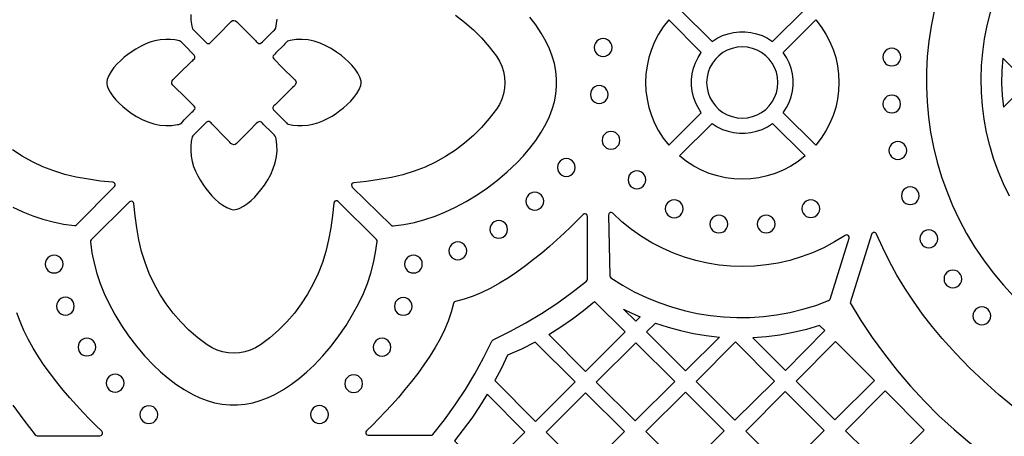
# Model space of a CAD drawing. Header units: millimetres. Extents: x -1176 to 822, y -1617 to -119.
# Tile 65 of 119: x -218 to -31, y -1264 to -1185. Entities that reach past the tile are written whole.
import ezdxf

# ---------------------------------------------------------------- set-up
doc = ezdxf.new("R2010")
doc.units = ezdxf.units.MM
doc.layers.add('pattern', color=5, linetype='Continuous', true_color=0x0000ff)

msp = doc.modelspace()

# ---------------------------------------------------------------- linework, layer by layer
at = {"layer": 'pattern'}
for points in [[(-30.24, -1218.05), (-31.38, -1215.72), (-32.38, -1213.34), (-33.25, -1210.92), (-33.98, -1208.47), (-34.57, -1205.98), (-35.03, -1203.48), (-35.36, -1200.95), (-35.54, -1198.41), (-35.59, -1195.86), (-35.51, -1193.32), (-35.29, -1190.78), (-34.93, -1188.25), (-34.43, -1185.74), (-33.8, -1183.25), (-33.02, -1180.78), (-32.11, -1178.36), (-31.06, -1175.97)], [(-92.67, -1182.62), (-86.51, -1188.78), (-85.55, -1188.16), (-84.55, -1187.66), (-83.5, -1187.29), (-82.43, -1187.04), (-81.35, -1186.92), (-80.25, -1186.92), (-79.16, -1187.04), (-78.09, -1187.29), (-77.05, -1187.66), (-76.04, -1188.16), (-75.09, -1188.78), (-68.92, -1182.62)], [(-44.5, -1183.04), (-45.07, -1185.87), (-45.5, -1188.72), (-45.79, -1191.59), (-45.95, -1194.46), (-45.96, -1197.34), (-45.83, -1200.22), (-45.56, -1203.08), (-45.15, -1205.94), (-44.6, -1208.78), (-43.91, -1211.59), (-43.08, -1214.37), (-42.11, -1217.12), (-41, -1219.83), (-39.75, -1222.49), (-38.36, -1225.1), (-36.83, -1227.65), (-35.16, -1230.14), (-33.34, -1232.56), (-31.39, -1234.91), (-28.87, -1237.67)], [(-185.16, -1183.63), (-185.13, -1184.75), (-184.98, -1185.87), (-184.93, -1186.13), (-184.83, -1186.38), (-184.61, -1186.65), (-184.35, -1186.89), (-184.1, -1187.12), (-182.62, -1188.59), (-182.39, -1188.82), (-182.21, -1189), (-182.04, -1189.12), (-181.88, -1189.16), (-181.7, -1189.13), (-181.49, -1188.99), (-181.23, -1188.75), (-179.99, -1187.5), (-177.51, -1184.99), (-177.26, -1184.81), (-177, -1184.76), (-176.7, -1184.85), (-176.45, -1185.02), (-176.24, -1185.23), (-176.05, -1185.44), (-174.81, -1186.69), (-173.57, -1187.95), (-172.95, -1188.57), (-172.81, -1188.74), (-172.67, -1188.9), (-172.51, -1189.05), (-172.29, -1189.15), (-172.06, -1189.14), (-171.83, -1189.02), (-171.61, -1188.84), (-171.43, -1188.65), (-171.29, -1188.5), (-170.4, -1187.61), (-169.5, -1186.73), (-169.35, -1186.59), (-169.2, -1186.44), (-169.1, -1186.25), (-168.92, -1185.38), (-168.84, -1184.51)], [(-135.1, -1183.78), (-133.34, -1185.1), (-131.68, -1186.54), (-130.12, -1188.09), (-128.67, -1189.76), (-127.32, -1191.53), (-126.75, -1192.46), (-126.3, -1193.45), (-125.98, -1194.47), (-125.79, -1195.51), (-125.72, -1196.57), (-125.79, -1197.62), (-125.98, -1198.67), (-126.3, -1199.69), (-126.75, -1200.67), (-127.32, -1201.61), (-128.67, -1203.38), (-130.12, -1205.05), (-131.68, -1206.6), (-133.34, -1208.04), (-135.1, -1209.36), (-136.94, -1210.55), (-138.85, -1211.62), (-140.84, -1212.55), (-142.9, -1213.35), (-145.01, -1214), (-147.18, -1214.51), (-149.54, -1214.93), (-151.91, -1215.27), (-154.3, -1215.51), (-154.51, -1215.58), (-154.67, -1215.73), (-154.74, -1215.93), (-154.72, -1216.14), (-154.6, -1216.33), (-147.27, -1223.57), (-147.09, -1223.69), (-146.88, -1223.71), (-144.83, -1223.42), (-142.83, -1223.02), (-140.87, -1222.5), (-138.95, -1221.87), (-137.06, -1221.11), (-135.19, -1220.22), (-133.04, -1219.06), (-130.98, -1217.81), (-129, -1216.46), (-127.1, -1215.01), (-125.27, -1213.45), (-123.49, -1211.77), (-122.2, -1210.4), (-121, -1208.98), (-119.89, -1207.5), (-118.86, -1205.95), (-117.92, -1204.32), (-117.27, -1202.98), (-116.75, -1201.59), (-116.36, -1200.18), (-116.1, -1198.74), (-115.97, -1197.29), (-115.97, -1195.84), (-116.1, -1194.39), (-116.36, -1192.95), (-116.75, -1191.54), (-117.27, -1190.16), (-117.92, -1188.82), (-118.86, -1187.19), (-119.89, -1185.64), (-121, -1184.15)], [(-218.82, -1220.16), (-216.95, -1221.04), (-215.07, -1221.8), (-213.16, -1222.43), (-211.22, -1222.95), (-209.23, -1223.35), (-207.19, -1223.64), (-206.98, -1223.62), (-206.8, -1223.5), (-199.63, -1216.25), (-199.51, -1216.05), (-199.49, -1215.84), (-199.57, -1215.65), (-199.72, -1215.5), (-199.93, -1215.43), (-202.24, -1215.19), (-204.54, -1214.86), (-206.83, -1214.45), (-209, -1213.94), (-211.11, -1213.28), (-213.16, -1212.49), (-215.15, -1211.56), (-217.07, -1210.49), (-218.91, -1209.29)], [(-56.33, -1225.29), (-60.37, -1238.25), (-58.34, -1241.59), (-56.19, -1244.85), (-53.91, -1248.01), (-51.5, -1251.07), (-48.98, -1254.03), (-46.33, -1256.89), (-43.58, -1259.64), (-40.72, -1262.28), (-37.75, -1264.8), (-34.67, -1267.21), (-31.5, -1269.49), (-20.41, -1265.41)], [(-20.31, -1264.51), (-23.45, -1262.43), (-26.49, -1260.26), (-29.44, -1257.98), (-32.3, -1255.61), (-35.07, -1253.13), (-37.77, -1250.55), (-40.39, -1247.84), (-42.94, -1245.03), (-44.87, -1242.73), (-46.7, -1240.38), (-48.42, -1237.97), (-50.02, -1235.51), (-51.53, -1233.01), (-52.92, -1230.46), (-54.21, -1227.87), (-55.39, -1225.24)], [(-218.82, -1257.67), (-216.78, -1260.49), (-214.6, -1263.25), (-214.44, -1263.39), (-214.23, -1263.43), (-202.35, -1263.43), (-202.12, -1263.37), (-201.96, -1263.23), (-201.88, -1263.03), (-201.89, -1262.81), (-202.02, -1262.6), (-203.15, -1261.49), (-204.33, -1260.29), (-205.55, -1259.01), (-206.8, -1257.66), (-208.06, -1256.25), (-209.31, -1254.78), (-210.54, -1253.26), (-211.74, -1251.7), (-212.9, -1250.1), (-214, -1248.47), (-215.01, -1246.82), (-215.95, -1245.15), (-216.77, -1243.48), (-217.48, -1241.8), (-218.06, -1240.13)]]:
    msp.add_lwpolyline(points, dxfattribs=at)
for points in [[(-88.55, -1190.82), (-94.72, -1184.66), (-95.74, -1185.98), (-96.63, -1187.36), (-97.39, -1188.8), (-98, -1190.29), (-98.48, -1191.82), (-98.82, -1193.38), (-99.03, -1194.95), (-99.1, -1196.53), (-99.03, -1198.12), (-98.82, -1199.69), (-98.48, -1201.25), (-98, -1202.78), (-97.39, -1204.26), (-96.63, -1205.71), (-95.74, -1207.09), (-94.72, -1208.41), (-88.55, -1202.25), (-89.17, -1201.29), (-89.67, -1200.29), (-90.04, -1199.24), (-90.29, -1198.17), (-90.41, -1197.08), (-90.41, -1195.99), (-90.29, -1194.9), (-90.04, -1193.83), (-89.67, -1192.78), (-89.17, -1191.78)], [(-73.04, -1190.82), (-66.88, -1184.66), (-65.85, -1185.98), (-64.96, -1187.36), (-64.21, -1188.8), (-63.6, -1190.29), (-63.12, -1191.82), (-62.77, -1193.38), (-62.57, -1194.95), (-62.5, -1196.53), (-62.57, -1198.12), (-62.77, -1199.69), (-63.12, -1201.25), (-63.6, -1202.78), (-64.21, -1204.26), (-64.96, -1205.71), (-65.85, -1207.09), (-66.88, -1208.41), (-73.04, -1202.25), (-72.42, -1201.29), (-71.93, -1200.29), (-71.56, -1199.24), (-71.31, -1198.17), (-71.18, -1197.08), (-71.18, -1195.99), (-71.31, -1194.9), (-71.56, -1193.83), (-71.93, -1192.78), (-72.42, -1191.78)], [(-188.55, -1197.05), (-188.73, -1196.79), (-188.78, -1196.53), (-188.69, -1196.23), (-188.52, -1195.98), (-188.31, -1195.78), (-188.1, -1195.58), (-186.85, -1194.34), (-185.59, -1193.1), (-184.97, -1192.48), (-184.8, -1192.34), (-184.64, -1192.2), (-184.49, -1192.04), (-184.39, -1191.83), (-184.4, -1191.6), (-184.52, -1191.36), (-184.7, -1191.15), (-184.89, -1190.96), (-185.04, -1190.82), (-185.92, -1189.93), (-186.81, -1189.04), (-186.95, -1188.88), (-187.1, -1188.74), (-187.29, -1188.64), (-188.16, -1188.45), (-189.03, -1188.37), (-189.91, -1188.38), (-190.96, -1188.46), (-191.96, -1188.64), (-192.91, -1188.91), (-193.82, -1189.26), (-194.7, -1189.69), (-195.57, -1190.19), (-196.44, -1190.76), (-197.08, -1191.22), (-197.75, -1191.76), (-198.43, -1192.35), (-199.1, -1193), (-199.71, -1193.7), (-200.25, -1194.43), (-200.69, -1195.19), (-201, -1195.98), (-201.08, -1196.39), (-201.07, -1196.78), (-200.98, -1197.16), (-200.84, -1197.54), (-200.45, -1198.34), (-199.93, -1199.1), (-199.33, -1199.81), (-198.68, -1200.48), (-198.01, -1201.09), (-197.35, -1201.63), (-196.43, -1202.32), (-195.44, -1202.95), (-194.39, -1203.51), (-193.3, -1203.99), (-192.18, -1204.35), (-191.04, -1204.59), (-189.91, -1204.69), (-188.79, -1204.67), (-187.67, -1204.51), (-187.41, -1204.47), (-187.16, -1204.37), (-186.89, -1204.14), (-186.65, -1203.89), (-186.42, -1203.63), (-184.95, -1202.15), (-184.72, -1201.93), (-184.54, -1201.74), (-184.42, -1201.57), (-184.37, -1201.41), (-184.41, -1201.23), (-184.55, -1201.02), (-184.79, -1200.76), (-186.04, -1199.52)], [(-165.46, -1196.03), (-165.27, -1196.28), (-165.23, -1196.54), (-165.32, -1196.84), (-165.48, -1197.09), (-165.69, -1197.3), (-165.91, -1197.49), (-167.16, -1198.73), (-168.41, -1199.97), (-169.04, -1200.59), (-169.2, -1200.73), (-169.37, -1200.87), (-169.51, -1201.03), (-169.62, -1201.25), (-169.61, -1201.48), (-169.49, -1201.71), (-169.31, -1201.92), (-169.12, -1202.11), (-168.97, -1202.25), (-168.08, -1203.14), (-167.19, -1204.04), (-167.05, -1204.19), (-166.91, -1204.34), (-166.71, -1204.44), (-165.85, -1204.62), (-164.98, -1204.7), (-164.1, -1204.7), (-163.04, -1204.61), (-162.05, -1204.43), (-161.1, -1204.17), (-160.19, -1203.81), (-159.3, -1203.38), (-158.43, -1202.88), (-157.57, -1202.32), (-156.93, -1201.85), (-156.25, -1201.32), (-155.57, -1200.72), (-154.91, -1200.07), (-154.29, -1199.38), (-153.75, -1198.64), (-153.31, -1197.88), (-153, -1197.1), (-152.92, -1196.68), (-152.94, -1196.29), (-153.02, -1195.91), (-153.16, -1195.53), (-153.56, -1194.74), (-154.07, -1193.98), (-154.67, -1193.26), (-155.32, -1192.59), (-156, -1191.98), (-156.66, -1191.44), (-157.58, -1190.76), (-158.57, -1190.12), (-159.61, -1189.56), (-160.7, -1189.09), (-161.82, -1188.72), (-162.97, -1188.48), (-164.09, -1188.38), (-165.22, -1188.41), (-166.34, -1188.56), (-166.6, -1188.61), (-166.85, -1188.71), (-167.12, -1188.93), (-167.35, -1189.19), (-167.59, -1189.44), (-169.06, -1190.92), (-169.29, -1191.15), (-169.47, -1191.34), (-169.59, -1191.5), (-169.63, -1191.66), (-169.59, -1191.84), (-169.46, -1192.05), (-169.22, -1192.31), (-167.97, -1193.55)], [(-108.82, -1189.91), (-108.76, -1190.36), (-108.59, -1190.76), (-108.32, -1191.1), (-107.98, -1191.36), (-107.58, -1191.53), (-107.13, -1191.59), (-106.69, -1191.53), (-106.28, -1191.36), (-105.94, -1191.1), (-105.68, -1190.76), (-105.51, -1190.36), (-105.45, -1189.91), (-105.51, -1189.46), (-105.68, -1189.06), (-105.94, -1188.72), (-106.28, -1188.45), (-106.69, -1188.28), (-107.13, -1188.22), (-107.58, -1188.28), (-107.98, -1188.45), (-108.32, -1188.72), (-108.59, -1189.06), (-108.76, -1189.46)], [(-87.54, -1196.54), (-87.47, -1197.53), (-87.25, -1198.48), (-86.91, -1199.38), (-86.45, -1200.21), (-85.89, -1200.96), (-85.22, -1201.62), (-84.47, -1202.19), (-83.64, -1202.65), (-82.74, -1202.99), (-81.79, -1203.2), (-80.8, -1203.28), (-79.8, -1203.2), (-78.85, -1202.99), (-77.96, -1202.65), (-77.13, -1202.19), (-76.37, -1201.62), (-75.71, -1200.96), (-75.14, -1200.21), (-74.68, -1199.38), (-74.34, -1198.48), (-74.13, -1197.53), (-74.06, -1196.54), (-74.13, -1195.54), (-74.34, -1194.59), (-74.68, -1193.69), (-75.14, -1192.86), (-75.71, -1192.11), (-76.37, -1191.45), (-77.13, -1190.88), (-77.96, -1190.42), (-78.85, -1190.08), (-79.8, -1189.87), (-80.8, -1189.79), (-81.79, -1189.87), (-82.74, -1190.08), (-83.64, -1190.42), (-84.47, -1190.88), (-85.22, -1191.45), (-85.89, -1192.11), (-86.45, -1192.86), (-86.91, -1193.69), (-87.25, -1194.59), (-87.47, -1195.54)], [(-54.19, -1191.72), (-54.13, -1192.16), (-53.96, -1192.57), (-53.7, -1192.91), (-53.36, -1193.17), (-52.95, -1193.34), (-52.51, -1193.4), (-52.06, -1193.34), (-51.66, -1193.17), (-51.32, -1192.91), (-51.05, -1192.57), (-50.88, -1192.16), (-50.82, -1191.72), (-50.88, -1191.27), (-51.05, -1190.86), (-51.32, -1190.52), (-51.66, -1190.26), (-52.06, -1190.09), (-52.51, -1190.03), (-52.95, -1190.09), (-53.36, -1190.26), (-53.7, -1190.52), (-53.96, -1190.86), (-54.13, -1191.27)], [(-31.38, -1201.23), (-26.81, -1196.66), (-31.5, -1191.93), (-31.67, -1194.32), (-31.71, -1196.67), (-31.61, -1198.99)], [(-109.55, -1198.82), (-109.49, -1199.27), (-109.32, -1199.67), (-109.06, -1200.01), (-108.71, -1200.27), (-108.31, -1200.44), (-107.86, -1200.5), (-107.42, -1200.44), (-107.01, -1200.27), (-106.67, -1200.01), (-106.41, -1199.67), (-106.24, -1199.27), (-106.18, -1198.82), (-106.24, -1198.37), (-106.41, -1197.97), (-106.67, -1197.63), (-107.01, -1197.36), (-107.42, -1197.19), (-107.86, -1197.13), (-108.31, -1197.19), (-108.71, -1197.36), (-109.06, -1197.63), (-109.32, -1197.97), (-109.49, -1198.37)], [(-54.2, -1200.61), (-54.14, -1201.05), (-53.97, -1201.46), (-53.7, -1201.8), (-53.36, -1202.06), (-52.96, -1202.23), (-52.51, -1202.29), (-52.06, -1202.23), (-51.66, -1202.06), (-51.32, -1201.8), (-51.06, -1201.46), (-50.89, -1201.05), (-50.83, -1200.61), (-50.89, -1200.16), (-51.06, -1199.76), (-51.32, -1199.41), (-51.66, -1199.15), (-52.06, -1198.98), (-52.51, -1198.92), (-52.96, -1198.98), (-53.36, -1199.15), (-53.7, -1199.41), (-53.97, -1199.76), (-54.14, -1200.16)], [(-176.49, -1208.08), (-176.75, -1208.27), (-177.01, -1208.31), (-177.31, -1208.22), (-177.56, -1208.06), (-177.76, -1207.85), (-177.96, -1207.63), (-179.2, -1206.38), (-180.44, -1205.13), (-181.05, -1204.5), (-181.2, -1204.34), (-181.34, -1204.17), (-181.5, -1204.03), (-181.71, -1203.92), (-181.94, -1203.93), (-182.17, -1204.05), (-182.39, -1204.23), (-182.57, -1204.42), (-182.71, -1204.57), (-183.61, -1205.46), (-184.5, -1206.35), (-184.66, -1206.48), (-184.8, -1206.63), (-184.9, -1206.83), (-185.09, -1207.69), (-185.16, -1208.56), (-185.16, -1209.44), (-185.08, -1210.5), (-184.9, -1211.49), (-184.63, -1212.44), (-184.28, -1213.35), (-183.85, -1214.24), (-183.35, -1215.1), (-182.78, -1215.97), (-182.32, -1216.61), (-181.78, -1217.29), (-181.19, -1217.97), (-180.54, -1218.63), (-179.84, -1219.24), (-179.11, -1219.79), (-178.35, -1220.22), (-177.57, -1220.54), (-177.15, -1220.62), (-176.76, -1220.6), (-176.38, -1220.52), (-175.99, -1220.38), (-175.2, -1219.98), (-174.44, -1219.47), (-173.73, -1218.87), (-173.06, -1218.22), (-172.45, -1217.54), (-171.9, -1216.88), (-171.22, -1215.96), (-170.59, -1214.97), (-170.03, -1213.93), (-169.55, -1212.84), (-169.19, -1211.72), (-168.95, -1210.57), (-168.85, -1209.45), (-168.87, -1208.32), (-169.03, -1207.2), (-169.07, -1206.94), (-169.18, -1206.69), (-169.4, -1206.42), (-169.65, -1206.18), (-169.91, -1205.95), (-171.39, -1204.48), (-171.61, -1204.25), (-171.8, -1204.07), (-171.97, -1203.95), (-172.13, -1203.91), (-172.31, -1203.95), (-172.52, -1204.08), (-172.78, -1204.32), (-174.02, -1205.57)], [(-92.67, -1210.45), (-86.51, -1204.29), (-85.55, -1204.91), (-84.55, -1205.41), (-83.5, -1205.78), (-82.43, -1206.03), (-81.35, -1206.15), (-80.25, -1206.15), (-79.16, -1206.03), (-78.09, -1205.78), (-77.05, -1205.41), (-76.04, -1204.91), (-75.09, -1204.29), (-68.92, -1210.45), (-70.24, -1211.48), (-71.63, -1212.37), (-73.07, -1213.12), (-74.56, -1213.74), (-76.08, -1214.22), (-77.64, -1214.56), (-79.21, -1214.76), (-80.8, -1214.83), (-82.38, -1214.76), (-83.96, -1214.56), (-85.51, -1214.22), (-87.04, -1213.74), (-88.53, -1213.12), (-89.97, -1212.37), (-91.36, -1211.48)], [(-107.33, -1207.49), (-107.27, -1207.93), (-107.1, -1208.34), (-106.84, -1208.68), (-106.5, -1208.94), (-106.1, -1209.11), (-105.65, -1209.17), (-105.2, -1209.11), (-104.8, -1208.94), (-104.46, -1208.68), (-104.19, -1208.34), (-104.02, -1207.93), (-103.96, -1207.49), (-104.02, -1207.04), (-104.19, -1206.64), (-104.46, -1206.29), (-104.8, -1206.03), (-105.2, -1205.86), (-105.65, -1205.8), (-106.1, -1205.86), (-106.5, -1206.03), (-106.84, -1206.29), (-107.1, -1206.64), (-107.27, -1207.04)], [(-53.05, -1209.41), (-52.99, -1209.86), (-52.82, -1210.26), (-52.55, -1210.6), (-52.21, -1210.86), (-51.81, -1211.03), (-51.36, -1211.09), (-50.91, -1211.03), (-50.51, -1210.86), (-50.17, -1210.6), (-49.91, -1210.26), (-49.74, -1209.86), (-49.68, -1209.41), (-49.74, -1208.96), (-49.91, -1208.56), (-50.17, -1208.22), (-50.51, -1207.95), (-50.91, -1207.78), (-51.36, -1207.72), (-51.81, -1207.78), (-52.21, -1207.95), (-52.55, -1208.22), (-52.82, -1208.56), (-52.99, -1208.96)], [(-115.78, -1212.63), (-115.72, -1213.08), (-115.55, -1213.48), (-115.29, -1213.82), (-114.94, -1214.09), (-114.54, -1214.26), (-114.09, -1214.32), (-113.65, -1214.26), (-113.24, -1214.09), (-112.9, -1213.82), (-112.64, -1213.48), (-112.47, -1213.08), (-112.41, -1212.63), (-112.47, -1212.18), (-112.64, -1211.78), (-112.9, -1211.44), (-113.24, -1211.18), (-113.65, -1211.01), (-114.09, -1210.95), (-114.54, -1211.01), (-114.94, -1211.18), (-115.29, -1211.44), (-115.55, -1211.78), (-115.72, -1212.18)], [(-102.42, -1214.96), (-102.36, -1215.41), (-102.19, -1215.81), (-101.93, -1216.15), (-101.59, -1216.42), (-101.18, -1216.59), (-100.74, -1216.65), (-100.29, -1216.59), (-99.89, -1216.42), (-99.54, -1216.15), (-99.28, -1215.81), (-99.11, -1215.41), (-99.05, -1214.96), (-99.11, -1214.51), (-99.28, -1214.11), (-99.54, -1213.77), (-99.89, -1213.51), (-100.29, -1213.34), (-100.74, -1213.28), (-101.18, -1213.34), (-101.59, -1213.51), (-101.93, -1213.77), (-102.19, -1214.11), (-102.36, -1214.51)], [(-50.69, -1217.97), (-50.63, -1218.42), (-50.46, -1218.82), (-50.2, -1219.17), (-49.86, -1219.43), (-49.46, -1219.6), (-49.01, -1219.66), (-48.56, -1219.6), (-48.16, -1219.43), (-47.82, -1219.17), (-47.55, -1218.82), (-47.38, -1218.42), (-47.32, -1217.97), (-47.38, -1217.53), (-47.55, -1217.12), (-47.82, -1216.78), (-48.16, -1216.52), (-48.56, -1216.35), (-49.01, -1216.29), (-49.46, -1216.35), (-49.86, -1216.52), (-50.2, -1216.78), (-50.46, -1217.12), (-50.63, -1217.53)], [(-121.75, -1219.02), (-121.69, -1219.47), (-121.52, -1219.87), (-121.25, -1220.21), (-120.91, -1220.47), (-120.51, -1220.64), (-120.06, -1220.7), (-119.61, -1220.64), (-119.21, -1220.47), (-118.87, -1220.21), (-118.61, -1219.87), (-118.44, -1219.47), (-118.38, -1219.02), (-118.44, -1218.57), (-118.61, -1218.17), (-118.87, -1217.83), (-119.21, -1217.56), (-119.61, -1217.39), (-120.06, -1217.33), (-120.51, -1217.39), (-120.91, -1217.56), (-121.25, -1217.83), (-121.52, -1218.17), (-121.69, -1218.57)], [(-153.38, -1238.35), (-152.49, -1236.48), (-151.73, -1234.58), (-151.1, -1232.66), (-150.58, -1230.71), (-150.18, -1228.71), (-149.89, -1226.65), (-149.91, -1226.44), (-150.03, -1226.26), (-157.29, -1219.09), (-157.48, -1218.97), (-157.69, -1218.95), (-157.89, -1219.03), (-158.04, -1219.17), (-158.11, -1219.39), (-158.35, -1221.73), (-158.68, -1224.05), (-159.09, -1226.36), (-159.6, -1228.53), (-160.25, -1230.64), (-161.05, -1232.7), (-161.98, -1234.69), (-163.05, -1236.6), (-164.25, -1238.44), (-165.56, -1240.2), (-167, -1241.86), (-168.56, -1243.42), (-170.22, -1244.87), (-171.99, -1246.22), (-172.93, -1246.79), (-173.91, -1247.24), (-174.93, -1247.56), (-175.98, -1247.75), (-177.03, -1247.82), (-178.09, -1247.75), (-179.14, -1247.56), (-180.16, -1247.24), (-181.14, -1246.79), (-182.07, -1246.22), (-183.85, -1244.87), (-185.51, -1243.42), (-187.07, -1241.86), (-188.5, -1240.2), (-189.82, -1238.44), (-191.02, -1236.6), (-192.08, -1234.69), (-193.02, -1232.7), (-193.81, -1230.64), (-194.47, -1228.53), (-194.98, -1226.36), (-195.39, -1224.08), (-195.71, -1221.78), (-195.95, -1219.46), (-196.03, -1219.25), (-196.17, -1219.1), (-196.37, -1219.03), (-196.58, -1219.05), (-196.77, -1219.16), (-204.02, -1226.33), (-204.15, -1226.51), (-204.16, -1226.73), (-203.88, -1228.77), (-203.48, -1230.76), (-202.96, -1232.7), (-202.32, -1234.61), (-201.57, -1236.49), (-200.69, -1238.35), (-199.53, -1240.5), (-198.28, -1242.56), (-196.93, -1244.54), (-195.47, -1246.44), (-193.91, -1248.27), (-192.23, -1250.05), (-190.87, -1251.34), (-189.45, -1252.54), (-187.97, -1253.65), (-186.41, -1254.68), (-184.78, -1255.62), (-183.44, -1256.27), (-182.06, -1256.79), (-180.65, -1257.18), (-179.21, -1257.44), (-177.76, -1257.57), (-176.31, -1257.57), (-174.86, -1257.44), (-173.42, -1257.18), (-172.01, -1256.79), (-170.62, -1256.27), (-169.28, -1255.62), (-167.65, -1254.68), (-166.1, -1253.65), (-164.62, -1252.54), (-163.2, -1251.34), (-161.84, -1250.05), (-160.16, -1248.27), (-158.59, -1246.44), (-157.14, -1244.54), (-155.79, -1242.56), (-154.54, -1240.5)], [(-95.37, -1220.45), (-95.31, -1220.9), (-95.14, -1221.3), (-94.87, -1221.64), (-94.53, -1221.91), (-94.13, -1222.08), (-93.68, -1222.14), (-93.23, -1222.08), (-92.83, -1221.91), (-92.49, -1221.64), (-92.23, -1221.3), (-92.06, -1220.9), (-92, -1220.45), (-92.06, -1220), (-92.23, -1219.6), (-92.49, -1219.26), (-92.83, -1218.99), (-93.23, -1218.82), (-93.68, -1218.76), (-94.13, -1218.82), (-94.53, -1218.99), (-94.87, -1219.26), (-95.14, -1219.6), (-95.31, -1220)], [(-69.52, -1220.43), (-69.46, -1220.88), (-69.29, -1221.28), (-69.03, -1221.62), (-68.69, -1221.89), (-68.28, -1222.05), (-67.84, -1222.12), (-67.39, -1222.05), (-66.99, -1221.89), (-66.64, -1221.62), (-66.38, -1221.28), (-66.21, -1220.88), (-66.15, -1220.43), (-66.21, -1219.98), (-66.38, -1219.58), (-66.64, -1219.24), (-66.99, -1218.98), (-67.39, -1218.81), (-67.84, -1218.75), (-68.28, -1218.81), (-68.69, -1218.98), (-69.03, -1219.24), (-69.29, -1219.58), (-69.46, -1219.98)], [(-139.71, -1263.35), (-139.5, -1263.31), (-139.34, -1263.18), (-137.16, -1260.42), (-135.12, -1257.59), (-133.2, -1254.7), (-131.41, -1251.72), (-129.75, -1248.66), (-128.19, -1245.51), (-128.1, -1245.37), (-127.96, -1245.27), (-124.8, -1243.72), (-121.74, -1242.06), (-118.77, -1240.27), (-115.87, -1238.36), (-113.05, -1236.32), (-110.28, -1234.14), (-110.15, -1233.97), (-110.11, -1233.77), (-110.11, -1221.89), (-110.17, -1221.66), (-110.31, -1221.49), (-110.51, -1221.41), (-110.73, -1221.43), (-110.94, -1221.55), (-112.05, -1222.68), (-113.25, -1223.86), (-114.53, -1225.09), (-115.88, -1226.33), (-117.29, -1227.59), (-118.76, -1228.84), (-120.28, -1230.08), (-121.84, -1231.28), (-123.44, -1232.43), (-125.07, -1233.53), (-126.72, -1234.55), (-128.39, -1235.48), (-130.06, -1236.31), (-131.74, -1237.02), (-133.41, -1237.59), (-135.07, -1238.02), (-135.26, -1238.09), (-135.38, -1238.21), (-135.44, -1238.39), (-135.87, -1240.05), (-136.45, -1241.73), (-137.16, -1243.4), (-137.99, -1245.08), (-138.92, -1246.74), (-139.94, -1248.39), (-141.04, -1250.02), (-142.19, -1251.62), (-143.4, -1253.18), (-144.63, -1254.7), (-145.88, -1256.17), (-147.14, -1257.58), (-148.39, -1258.93), (-149.61, -1260.2), (-150.79, -1261.41), (-151.93, -1262.52), (-152.05, -1262.72), (-152.06, -1262.94), (-151.98, -1263.14), (-151.82, -1263.29), (-151.59, -1263.35)], [(-105.65, -1233.53), (-103.47, -1234.91), (-101.23, -1236.15), (-98.94, -1237.25), (-96.59, -1238.22), (-94.2, -1239.05), (-91.78, -1239.73), (-89.32, -1240.28), (-86.84, -1240.68), (-84.34, -1240.94), (-81.83, -1241.06), (-79.32, -1241.04), (-76.8, -1240.87), (-74.3, -1240.55), (-71.8, -1240.09), (-69.33, -1239.49), (-66.88, -1238.74), (-64.46, -1237.84), (-64.29, -1237.72), (-64.19, -1237.54), (-60.59, -1226.03), (-60.58, -1225.78), (-60.68, -1225.57), (-60.86, -1225.44), (-61.09, -1225.4), (-61.32, -1225.48), (-63.32, -1226.73), (-65.38, -1227.82), (-67.48, -1228.77), (-69.63, -1229.57), (-71.8, -1230.22), (-74.01, -1230.73), (-76.23, -1231.09), (-78.47, -1231.31), (-80.71, -1231.38), (-82.94, -1231.31), (-85.17, -1231.1), (-87.38, -1230.75), (-89.57, -1230.25), (-91.72, -1229.62), (-93.84, -1228.84), (-95.91, -1227.93), (-97.92, -1226.88), (-99.88, -1225.69), (-101.77, -1224.37), (-103.58, -1222.9), (-105.31, -1221.31), (-105.52, -1221.18), (-105.74, -1221.18), (-105.94, -1221.26), (-106.08, -1221.43), (-106.13, -1221.66), (-105.86, -1233.14), (-105.81, -1233.36)], [(-86.91, -1223.35), (-86.85, -1223.8), (-86.68, -1224.2), (-86.41, -1224.54), (-86.07, -1224.8), (-85.67, -1224.97), (-85.22, -1225.03), (-84.78, -1224.97), (-84.37, -1224.8), (-84.03, -1224.54), (-83.77, -1224.2), (-83.6, -1223.8), (-83.54, -1223.35), (-83.6, -1222.9), (-83.77, -1222.5), (-84.03, -1222.16), (-84.37, -1221.9), (-84.78, -1221.73), (-85.22, -1221.67), (-85.67, -1221.73), (-86.07, -1221.9), (-86.41, -1222.16), (-86.68, -1222.5), (-86.85, -1222.9)], [(-77.96, -1223.34), (-77.9, -1223.78), (-77.73, -1224.19), (-77.47, -1224.53), (-77.13, -1224.79), (-76.73, -1224.96), (-76.28, -1225.02), (-75.83, -1224.96), (-75.43, -1224.79), (-75.09, -1224.53), (-74.82, -1224.19), (-74.65, -1223.78), (-74.59, -1223.34), (-74.65, -1222.89), (-74.82, -1222.49), (-75.09, -1222.14), (-75.43, -1221.88), (-75.83, -1221.71), (-76.28, -1221.65), (-76.73, -1221.71), (-77.13, -1221.88), (-77.47, -1222.14), (-77.73, -1222.49), (-77.9, -1222.89)], [(-128.58, -1224.35), (-128.52, -1224.79), (-128.35, -1225.2), (-128.09, -1225.54), (-127.75, -1225.8), (-127.34, -1225.97), (-126.9, -1226.03), (-126.45, -1225.97), (-126.05, -1225.8), (-125.7, -1225.54), (-125.44, -1225.2), (-125.27, -1224.79), (-125.21, -1224.35), (-125.27, -1223.9), (-125.44, -1223.5), (-125.7, -1223.15), (-126.05, -1222.89), (-126.45, -1222.72), (-126.9, -1222.66), (-127.34, -1222.72), (-127.75, -1222.89), (-128.09, -1223.15), (-128.35, -1223.5), (-128.52, -1223.9)], [(-47.19, -1226.14), (-47.13, -1226.58), (-46.96, -1226.99), (-46.7, -1227.33), (-46.36, -1227.59), (-45.95, -1227.76), (-45.5, -1227.82), (-45.06, -1227.76), (-44.66, -1227.59), (-44.31, -1227.33), (-44.05, -1226.99), (-43.88, -1226.58), (-43.82, -1226.14), (-43.88, -1225.69), (-44.05, -1225.28), (-44.31, -1224.94), (-44.66, -1224.68), (-45.06, -1224.51), (-45.5, -1224.45), (-45.95, -1224.51), (-46.36, -1224.68), (-46.7, -1224.94), (-46.96, -1225.28), (-47.13, -1225.69)], [(-136.31, -1228.42), (-136.25, -1228.87), (-136.08, -1229.27), (-135.82, -1229.61), (-135.48, -1229.88), (-135.08, -1230.05), (-134.63, -1230.11), (-134.18, -1230.05), (-133.78, -1229.88), (-133.44, -1229.61), (-133.18, -1229.27), (-133.01, -1228.87), (-132.95, -1228.42), (-133.01, -1227.97), (-133.18, -1227.57), (-133.44, -1227.23), (-133.78, -1226.97), (-134.18, -1226.8), (-134.63, -1226.74), (-135.08, -1226.8), (-135.48, -1226.97), (-135.82, -1227.23), (-136.08, -1227.57), (-136.25, -1227.97)], [(-212.72, -1230.93), (-212.66, -1231.37), (-212.49, -1231.78), (-212.22, -1232.12), (-211.88, -1232.38), (-211.48, -1232.55), (-211.03, -1232.61), (-210.58, -1232.55), (-210.18, -1232.38), (-209.84, -1232.12), (-209.58, -1231.78), (-209.41, -1231.37), (-209.35, -1230.93), (-209.41, -1230.48), (-209.58, -1230.07), (-209.84, -1229.73), (-210.18, -1229.47), (-210.58, -1229.3), (-211.03, -1229.24), (-211.48, -1229.3), (-211.88, -1229.47), (-212.22, -1229.73), (-212.49, -1230.07), (-212.66, -1230.48)], [(-144.72, -1230.93), (-144.66, -1231.37), (-144.49, -1231.78), (-144.23, -1232.12), (-143.89, -1232.38), (-143.48, -1232.55), (-143.04, -1232.61), (-142.59, -1232.55), (-142.19, -1232.38), (-141.85, -1232.12), (-141.58, -1231.78), (-141.41, -1231.37), (-141.35, -1230.93), (-141.41, -1230.48), (-141.58, -1230.07), (-141.85, -1229.73), (-142.19, -1229.47), (-142.59, -1229.3), (-143.04, -1229.24), (-143.48, -1229.3), (-143.89, -1229.47), (-144.23, -1229.73), (-144.49, -1230.07), (-144.66, -1230.48)], [(-42.62, -1233.75), (-42.56, -1234.2), (-42.39, -1234.6), (-42.12, -1234.94), (-41.78, -1235.2), (-41.38, -1235.37), (-40.93, -1235.43), (-40.48, -1235.37), (-40.08, -1235.2), (-39.74, -1234.94), (-39.48, -1234.6), (-39.31, -1234.2), (-39.25, -1233.75), (-39.31, -1233.3), (-39.48, -1232.9), (-39.74, -1232.56), (-40.08, -1232.29), (-40.48, -1232.12), (-40.93, -1232.06), (-41.38, -1232.12), (-41.78, -1232.29), (-42.12, -1232.56), (-42.39, -1232.9), (-42.56, -1233.3)], [(-210.58, -1238.91), (-210.52, -1239.35), (-210.35, -1239.76), (-210.08, -1240.1), (-209.74, -1240.36), (-209.34, -1240.53), (-208.89, -1240.59), (-208.44, -1240.53), (-208.04, -1240.36), (-207.7, -1240.1), (-207.44, -1239.76), (-207.27, -1239.35), (-207.21, -1238.91), (-207.27, -1238.46), (-207.44, -1238.05), (-207.7, -1237.71), (-208.04, -1237.45), (-208.44, -1237.28), (-208.89, -1237.22), (-209.34, -1237.28), (-209.74, -1237.45), (-210.08, -1237.71), (-210.35, -1238.05), (-210.52, -1238.46)], [(-146.64, -1238.93), (-146.58, -1239.38), (-146.41, -1239.78), (-146.14, -1240.13), (-145.8, -1240.39), (-145.4, -1240.56), (-144.95, -1240.62), (-144.5, -1240.56), (-144.1, -1240.39), (-143.76, -1240.13), (-143.5, -1239.78), (-143.33, -1239.38), (-143.27, -1238.93), (-143.33, -1238.49), (-143.5, -1238.08), (-143.76, -1237.74), (-144.1, -1237.48), (-144.5, -1237.31), (-144.95, -1237.25), (-145.4, -1237.31), (-145.8, -1237.48), (-146.14, -1237.74), (-146.41, -1238.08), (-146.58, -1238.49)], [(-117.43, -1244.26), (-115.16, -1242.83), (-112.95, -1241.31), (-110.82, -1239.7), (-108.75, -1237.98), (-102.96, -1243.78), (-110.44, -1251.25)], [(-37.15, -1240.73), (-37.09, -1241.18), (-36.92, -1241.59), (-36.65, -1241.93), (-36.31, -1242.19), (-35.91, -1242.36), (-35.46, -1242.42), (-35.01, -1242.36), (-34.61, -1242.19), (-34.27, -1241.93), (-34.01, -1241.59), (-33.84, -1241.18), (-33.78, -1240.73), (-33.84, -1240.29), (-34.01, -1239.88), (-34.27, -1239.54), (-34.61, -1239.28), (-35.01, -1239.11), (-35.46, -1239.05), (-35.91, -1239.11), (-36.31, -1239.28), (-36.65, -1239.54), (-36.92, -1239.88), (-37.09, -1240.29)], [(-103.25, -1239.44), (-101.7, -1240.22), (-100.12, -1240.94), (-100.94, -1241.76)], [(-97.22, -1242.09), (-94.85, -1242.88), (-92.47, -1243.53), (-90.06, -1244.06), (-87.62, -1244.47), (-85.13, -1244.74), (-91.54, -1251.15), (-98.91, -1243.78)], [(-66.17, -1242.56), (-68.66, -1243.3), (-71.16, -1243.9), (-73.68, -1244.36), (-76.23, -1244.68), (-78.82, -1244.87), (-72.64, -1251.05), (-65.2, -1243.53)], [(-206.5, -1246.64), (-206.44, -1247.09), (-206.27, -1247.49), (-206.01, -1247.83), (-205.67, -1248.09), (-205.26, -1248.26), (-204.82, -1248.32), (-204.37, -1248.26), (-203.97, -1248.09), (-203.63, -1247.83), (-203.36, -1247.49), (-203.19, -1247.09), (-203.13, -1246.64), (-203.19, -1246.19), (-203.36, -1245.79), (-203.63, -1245.45), (-203.97, -1245.18), (-204.37, -1245.01), (-204.82, -1244.95), (-205.26, -1245.01), (-205.67, -1245.18), (-206.01, -1245.45), (-206.27, -1245.79), (-206.44, -1246.19)], [(-150.66, -1246.67), (-150.6, -1247.12), (-150.43, -1247.52), (-150.17, -1247.86), (-149.83, -1248.12), (-149.43, -1248.29), (-148.98, -1248.35), (-148.53, -1248.29), (-148.13, -1248.12), (-147.79, -1247.86), (-147.52, -1247.52), (-147.35, -1247.12), (-147.29, -1246.67), (-147.35, -1246.22), (-147.52, -1245.82), (-147.79, -1245.48), (-148.13, -1245.21), (-148.53, -1245.04), (-148.98, -1244.98), (-149.43, -1245.04), (-149.83, -1245.21), (-150.17, -1245.48), (-150.43, -1245.82), (-150.6, -1246.22)], [(-127.63, -1252.99), (-119.94, -1260.75), (-112.42, -1253.24), (-120.02, -1245.72), (-122.6, -1247.03), (-125.25, -1248.2), (-126.39, -1250.62)], [(-108.42, -1253.28), (-101.08, -1260.61), (-93.57, -1253.17), (-100.94, -1245.81)], [(-89.52, -1253.17), (-82.18, -1260.51), (-74.67, -1253.07), (-82.08, -1245.66)], [(-63.18, -1245.56), (-70.62, -1253.07), (-63.28, -1260.4), (-55.77, -1252.97)], [(-201.17, -1253.47), (-201.11, -1253.92), (-200.94, -1254.32), (-200.68, -1254.66), (-200.34, -1254.93), (-199.94, -1255.1), (-199.49, -1255.16), (-199.04, -1255.1), (-198.64, -1254.93), (-198.3, -1254.66), (-198.03, -1254.32), (-197.86, -1253.92), (-197.8, -1253.47), (-197.86, -1253.02), (-198.03, -1252.62), (-198.3, -1252.28), (-198.64, -1252.02), (-199.04, -1251.85), (-199.49, -1251.79), (-199.94, -1251.85), (-200.34, -1252.02), (-200.68, -1252.28), (-200.94, -1252.62), (-201.11, -1253.02)], [(-156.03, -1253.58), (-155.97, -1254.02), (-155.8, -1254.43), (-155.54, -1254.77), (-155.2, -1255.03), (-154.79, -1255.2), (-154.35, -1255.26), (-153.9, -1255.2), (-153.49, -1255.03), (-153.15, -1254.77), (-152.89, -1254.43), (-152.72, -1254.02), (-152.66, -1253.58), (-152.72, -1253.13), (-152.89, -1252.73), (-153.15, -1252.38), (-153.49, -1252.12), (-153.9, -1251.95), (-154.35, -1251.89), (-154.79, -1251.95), (-155.2, -1252.12), (-155.54, -1252.38), (-155.8, -1252.73), (-155.97, -1253.13)], [(-129.1, -1255.58), (-130.51, -1257.87), (-132.01, -1260.1), (-133.59, -1262.27), (-135.24, -1264.39), (-129.44, -1270.25), (-121.96, -1262.78)], [(-110.55, -1270.15), (-103.11, -1262.64), (-110.44, -1255.31), (-117.92, -1262.78)], [(-91.65, -1270.04), (-84.21, -1262.53), (-91.55, -1255.2), (-99.06, -1262.64)], [(-65.31, -1262.43), (-72.68, -1255.06), (-80.12, -1262.57), (-72.75, -1269.94)], [(-53.78, -1254.95), (-61.24, -1262.48), (-53.85, -1269.8), (-46.39, -1262.35)], [(-194.79, -1259.44), (-194.73, -1259.89), (-194.56, -1260.29), (-194.29, -1260.63), (-193.95, -1260.9), (-193.55, -1261.07), (-193.1, -1261.13), (-192.65, -1261.07), (-192.25, -1260.9), (-191.91, -1260.63), (-191.65, -1260.29), (-191.48, -1259.89), (-191.42, -1259.44), (-191.48, -1258.99), (-191.65, -1258.59), (-191.91, -1258.25), (-192.25, -1257.99), (-192.65, -1257.82), (-193.1, -1257.76), (-193.55, -1257.82), (-193.95, -1257.99), (-194.29, -1258.25), (-194.56, -1258.59), (-194.73, -1258.99)], [(-162.5, -1259.42), (-162.44, -1259.87), (-162.27, -1260.27), (-162.01, -1260.61), (-161.67, -1260.87), (-161.27, -1261.04), (-160.82, -1261.1), (-160.37, -1261.04), (-159.97, -1260.87), (-159.63, -1260.61), (-159.36, -1260.27), (-159.19, -1259.87), (-159.13, -1259.42), (-159.19, -1258.97), (-159.36, -1258.57), (-159.63, -1258.23), (-159.97, -1257.96), (-160.37, -1257.79), (-160.82, -1257.73), (-161.27, -1257.79), (-161.67, -1257.96), (-162.01, -1258.23), (-162.27, -1258.57), (-162.44, -1258.97)]]:
    msp.add_lwpolyline(points, close=True, dxfattribs=at)
msp.add_arc((-55.85, -1225.44, 690.51), 0.5, 23.0867, 162.6723, dxfattribs=at)

doc.saveas('drawing.dxf')
